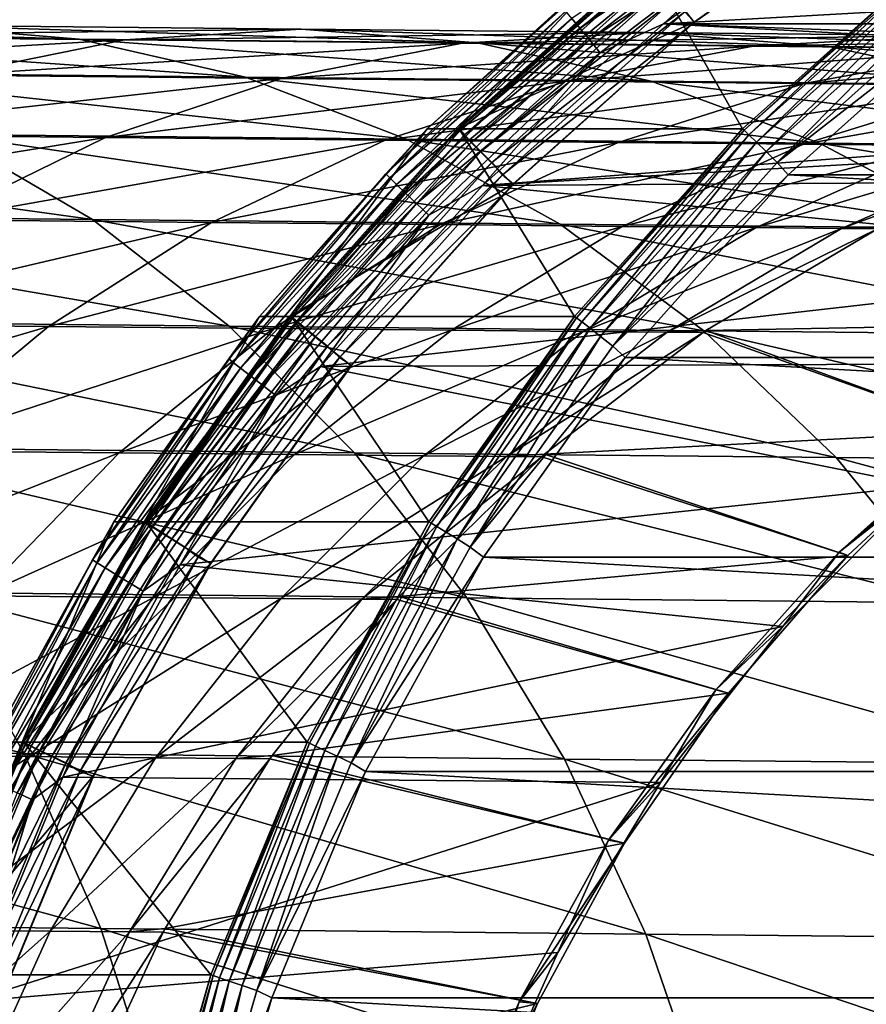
# Model space of a CAD drawing. Header units: metres. Extents: x -22 to 237, y -22 to 22.
# Tile 48 of 80: x 115.47 to 120.75, y 4.44 to 10.58. Entities that reach past the tile are written whole.
import ezdxf

# ---------------------------------------------------------------- set-up
doc = ezdxf.new("R2010")
doc.units = ezdxf.units.M
doc.layers.add('solid_KKK', color=7, linetype='CONTINUOUS')

msp = doc.modelspace()

# ---------------------------------------------------------------- linework, layer by layer
at = {"layer": 'solid_KKK'}
for points in [[(120.987495, -15, 265.399994), (120.987495, 15, 265.399994), (19.974985, 15, 265.399994)], [(120.987495, -15, 265.399994), (19.974985, 15, 265.399994), (19.974985, -15, 265.399994)], [(19.974985, -15, 250.300003), (19.974985, 15, 250.300003), (120.987495, 15, 250.300003)], [(19.974985, -15, 250.300003), (120.987495, 15, 250.300003), (120.987495, -15, 250.300003)], [(118.962639, 10.526587, 415.344513), (120.152992, 11.431611, 415.365295), (118.912697, 10.587022, 415.264435)], [(120.205231, 11.353027, 415.425781), (120.152992, 11.431611, 415.365295), (118.962639, 10.526587, 415.344513)], [(120.910683, 11.440182, 404.185699), (119.675064, 10.563314, 404.164124), (119.370361, 10.945584, 404.158813)], [(135.082535, 11.43049, 415.734802), (120.718948, 11.43049, 415.48407), (119.484413, 10.554325, 415.462524)], [(120.263962, 11.265438, 415.463715), (119.484413, 10.554325, 415.462524), (120.718948, 11.43049, 415.48407)], [(136.317062, 10.554325, 415.756348), (135.082535, 11.43049, 415.734802), (119.484413, 10.554325, 415.462524)], [(119.678658, 10.563396, 403.964172), (120.914162, 11.440174, 403.985718), (119.618576, 10.629156, 403.963104)], [(120.910683, 11.440182, 404.185699), (119.678658, 10.563396, 403.964172), (119.675064, 10.563314, 404.164124)], [(120.910683, 11.440182, 404.185699), (120.914162, 11.440174, 403.985718), (119.678658, 10.563396, 403.964172)], [(119.023056, 10.454225, 415.405151), (120.205231, 11.353027, 415.425781), (118.962639, 10.526587, 415.344513)], [(120.263962, 11.265438, 415.463715), (120.205231, 11.353027, 415.425781), (119.023056, 10.454225, 415.405151)], [(119.090912, 10.373569, 415.443237), (120.263962, 11.265438, 415.463715), (119.023056, 10.454225, 415.405151)], [(119.090912, 10.373569, 415.443237), (119.484413, 10.554325, 415.462524), (120.263962, 11.265438, 415.463715)], [(118.011482, 9.899495, 414.936737), (119.181938, 10.945641, 414.957153), (118.199921, 9.899446, 404.138367)], [(118.853615, 10.660714, 415.062714), (119.181938, 10.945641, 414.957153), (118.011482, 9.899495, 414.936737)], [(119.181938, 10.945641, 414.957153), (119.370361, 10.945584, 404.158813), (118.199921, 9.899446, 404.138367)], [(119.675064, 10.563314, 404.164124), (118.199921, 9.899446, 404.138367), (119.370361, 10.945584, 404.158813)], [(119.976624, 9.899495, 302.353882), (118.210434, 9.899495, 403.538483), (119.380898, 10.945641, 403.558899)], [(119.387589, 10.934984, 403.662567), (119.380898, 10.945641, 403.558899), (118.210434, 9.899495, 403.538483)], [(118.218269, 9.889857, 403.642151), (119.387589, 10.934984, 403.662567), (118.210434, 9.899495, 403.538483)], [(119.410843, 10.903702, 403.759552), (119.387589, 10.934984, 403.662567), (118.218269, 9.889857, 403.642151)], [(121.147079, 10.945641, 302.374329), (119.976624, 9.899495, 302.353882), (119.380898, 10.945641, 403.558899)], [(119.987976, 9.889934, 302.250946), (119.976624, 9.899495, 302.353882), (121.147079, 10.945641, 302.374329)], [(119.987976, 9.889934, 302.250946), (121.147079, 10.945641, 302.374329), (121.15731, 10.935069, 302.271362)], [(119.987976, 9.889934, 302.250946), (121.15731, 10.935069, 302.271362), (120.017883, 9.861712, 302.154846)], [(121.15731, 10.935069, 302.271362), (121.183876, 10.903865, 302.175201), (120.017883, 9.861712, 302.154846)], [(118.244873, 9.861565, 403.739197), (119.410843, 10.903702, 403.759552), (118.218269, 9.889857, 403.642151)], [(119.449081, 10.853928, 403.84314), (119.410843, 10.903702, 403.759552), (118.244873, 9.861565, 403.739197)], [(120.017883, 9.861712, 302.154846), (121.183876, 10.903865, 302.175201), (120.064278, 9.816757, 302.072662)], [(121.183876, 10.903865, 302.175201), (121.224953, 10.854159, 302.092926), (120.064278, 9.816757, 302.072662)], [(118.288429, 9.816547, 403.822876), (119.449081, 10.853928, 403.84314), (118.244873, 9.861565, 403.739197)], [(119.499695, 10.789062, 403.907593), (119.449081, 10.853928, 403.84314), (118.288429, 9.816547, 403.822876)], [(120.064278, 9.816757, 302.072662), (121.224953, 10.854159, 302.092926), (120.124001, 9.758138, 302.01004)], [(121.224953, 10.854159, 302.092926), (121.277748, 10.789346, 302.030182), (120.124001, 9.758138, 302.01004)], [(118.345978, 9.757881, 403.887451), (119.499695, 10.789062, 403.907593), (118.288429, 9.816547, 403.822876)], [(119.559219, 10.713533, 403.948547), (119.499695, 10.789062, 403.907593), (118.345978, 9.757881, 403.887451)], [(120.124001, 9.758138, 302.01004), (121.277748, 10.789346, 302.030182), (120.19297, 9.689857, 301.971222)], [(121.277748, 10.789346, 302.030182), (121.338638, 10.713849, 301.991241), (120.19297, 9.689857, 301.971222)], [(118.413582, 9.689571, 403.928558), (119.559219, 10.713533, 403.948547), (118.345978, 9.757881, 403.887451)], [(118.413582, 9.689571, 403.928558), (119.618576, 10.629156, 403.963104), (119.559219, 10.713533, 403.948547)], [(120.19297, 9.689857, 301.971222), (121.338638, 10.713849, 301.991241), (121.398697, 10.629139, 301.978638)], [(117.754234, 9.619171, 415.043518), (118.853615, 10.660714, 415.062714), (118.011482, 9.899495, 414.936737)], [(118.875732, 10.632493, 415.168884), (118.853615, 10.660714, 415.062714), (117.754234, 9.619171, 415.043518)], [(117.779266, 9.593707, 415.14975), (118.875732, 10.632493, 415.168884), (117.754234, 9.619171, 415.043518)], [(118.912697, 10.587022, 415.264435), (118.875732, 10.632493, 415.168884), (117.779266, 9.593707, 415.14975)], [(118.413582, 9.689571, 403.928558), (118.481369, 9.611761, 403.943268), (119.618576, 10.629156, 403.963104)], [(119.678658, 10.563396, 403.964172), (119.618576, 10.629156, 403.963104), (118.481369, 9.611761, 403.943268)], [(120.19297, 9.689857, 301.971222), (121.398697, 10.629139, 301.978638), (120.26149, 9.611737, 301.958801)], [(120.26149, 9.611737, 301.958801), (121.398697, 10.629139, 301.978638), (139.501663, 9.611767, 302.294647)], [(115.842026, 10.459022, 602.776367), (114.789093, 10.544808, 602.072876), (112.077454, 10.571909, 605.83667)], [(113.077522, 10.48665, 606.613525), (115.842026, 10.459022, 602.776367), (112.077454, 10.571909, 605.83667)], [(117.820915, 9.552679, 415.245361), (118.912697, 10.587022, 415.264435), (117.779266, 9.593707, 415.14975)], [(118.962639, 10.526587, 415.344513), (118.912697, 10.587022, 415.264435), (117.820915, 9.552679, 415.245361)], [(119.675064, 10.563314, 404.164124), (118.545563, 9.553759, 404.144409), (118.199921, 9.899446, 404.138367)], [(118.549072, 9.553778, 403.944458), (119.678658, 10.563396, 403.964172), (118.481369, 9.611761, 403.943268)], [(119.675064, 10.563314, 404.164124), (118.549072, 9.553778, 403.944458), (118.545563, 9.553759, 404.144409)], [(119.675064, 10.563314, 404.164124), (119.678658, 10.563396, 403.964172), (118.549072, 9.553778, 403.944458)], [(114.789093, 10.544808, 602.072876), (117.225334, 10.520562, 598.125305), (113.734779, 10.477182, 601.369507)], [(117.225334, 10.520562, 598.125305), (116.123528, 10.453408, 597.49884), (113.734779, 10.477182, 601.369507)], [(118.325768, 10.434302, 598.75177), (117.225334, 10.520562, 598.125305), (114.789093, 10.544808, 602.072876)], [(115.842026, 10.459022, 602.776367), (118.325768, 10.434302, 598.75177), (114.789093, 10.544808, 602.072876)], [(117.225334, 10.520562, 598.125305), (119.373764, 10.499292, 594.013916), (116.123528, 10.453408, 597.49884)], [(119.373764, 10.499292, 594.013916), (118.23008, 10.432553, 593.467651), (116.123528, 10.453408, 597.49884)], [(120.51609, 10.412619, 594.560303), (119.373764, 10.499292, 594.013916), (117.225334, 10.520562, 598.125305)], [(118.325768, 10.434302, 598.75177), (120.51609, 10.412619, 594.560303), (117.225334, 10.520562, 598.125305)], [(117.87709, 9.498149, 415.325562), (118.962639, 10.526587, 415.344513), (117.820915, 9.552679, 415.245361)], [(119.023056, 10.454225, 415.405151), (118.962639, 10.526587, 415.344513), (117.87709, 9.498149, 415.325562)], [(119.373764, 10.499292, 594.013916), (121.223442, 10.481109, 589.759766), (118.23008, 10.432553, 593.467651)], [(126.665489, 10.175269, 415.58786), (119.484413, 10.554325, 415.462524), (118.355728, 9.545416, 415.44281)], [(119.090912, 10.373569, 415.443237), (118.355728, 9.545416, 415.44281), (119.484413, 10.554325, 415.462524)], [(122.401817, 10.394079, 590.223145), (121.223442, 10.481109, 589.759766), (119.373764, 10.499292, 594.013916)], [(120.51609, 10.412619, 594.560303), (122.401817, 10.394079, 590.223145), (119.373764, 10.499292, 594.013916)], [(127.900742, 10.249992, 415.609436), (136.317062, 10.554325, 415.756348), (119.484413, 10.554325, 415.462524)], [(126.665489, 10.175269, 415.58786), (127.900742, 10.249992, 415.609436), (119.484413, 10.554325, 415.462524)], [(113.734779, 10.477182, 601.369507), (116.123528, 10.453408, 597.49884), (112.694473, 10.257131, 600.676514)], [(116.123528, 10.453408, 597.49884), (115.036438, 10.233822, 596.881653), (112.694473, 10.257131, 600.676514)], [(116.878189, 10.221075, 603.469666), (115.842026, 10.459022, 602.776367), (113.077522, 10.48665, 606.613525)], [(114.061577, 10.249225, 607.37915), (116.878189, 10.221075, 603.469666), (113.077522, 10.48665, 606.613525)], [(116.123528, 10.453408, 597.49884), (118.23008, 10.432553, 593.467651), (115.036438, 10.233822, 596.881653)], [(119.408745, 10.19589, 599.369263), (118.325768, 10.434302, 598.75177), (115.842026, 10.459022, 602.776367)], [(116.878189, 10.221075, 603.469666), (119.408745, 10.19589, 599.369263), (115.842026, 10.459022, 602.776367)], [(117.944977, 9.432856, 415.386322), (119.023056, 10.454225, 415.405151), (117.87709, 9.498149, 415.325562)], [(119.090912, 10.373569, 415.443237), (119.023056, 10.454225, 415.405151), (117.944977, 9.432856, 415.386322)], [(121.223442, 10.481109, 589.759766), (120.043694, 10.414723, 589.296387), (118.23008, 10.432553, 593.467651)], [(121.223442, 10.481109, 589.759766), (122.764923, 10.466103, 585.38446), (120.043694, 10.414723, 589.296387)], [(122.764923, 10.466103, 585.38446), (121.55513, 10.40001, 585.006409), (120.043694, 10.414723, 589.296387)], [(118.23008, 10.432553, 593.467651), (117.10173, 10.213376, 592.929382), (115.036438, 10.233822, 596.881653)], [(118.23008, 10.432553, 593.467651), (120.043694, 10.414723, 589.296387), (117.10173, 10.213376, 592.929382)], [(120.043694, 10.414723, 589.296387), (118.879822, 10.195895, 588.839844), (117.10173, 10.213376, 592.929382)], [(121.640343, 10.173797, 595.098694), (120.51609, 10.412619, 594.560303), (118.325768, 10.434302, 598.75177)], [(119.408745, 10.19589, 599.369263), (121.640343, 10.173797, 595.098694), (118.325768, 10.434302, 598.75177)], [(120.043694, 10.414723, 589.296387), (121.55513, 10.40001, 585.006409), (118.879822, 10.195895, 588.839844)], [(121.55513, 10.40001, 585.006409), (120.361649, 10.18147, 584.633911), (118.879822, 10.195895, 588.839844)], [(121.55513, 10.40001, 585.006409), (122.756683, 10.388488, 580.619507), (120.361649, 10.18147, 584.633911)], [(122.756683, 10.388488, 580.619507), (121.539673, 10.170174, 580.332947), (120.361649, 10.18147, 584.633911)], [(123.561623, 10.154909, 590.679871), (122.401817, 10.394079, 590.223145), (120.51609, 10.412619, 594.560303)], [(121.640343, 10.173797, 595.098694), (123.561623, 10.154909, 590.679871), (120.51609, 10.412619, 594.560303)], [(118.021149, 9.360081, 415.424561), (119.090912, 10.373569, 415.443237), (117.944977, 9.432856, 415.386322)], [(118.021149, 9.360081, 415.424561), (118.355728, 9.545416, 415.44281), (119.090912, 10.373569, 415.443237)], [(115.036438, 10.233822, 596.881653), (117.10173, 10.213376, 592.929382), (113.979958, 9.865012, 596.282715)], [(117.10173, 10.213376, 592.929382), (116.005203, 9.844962, 592.407104), (113.979958, 9.865012, 596.282715)], [(117.882439, 9.834445, 604.142639), (116.878189, 10.221075, 603.469666), (114.061577, 10.249225, 607.37915)], [(115.015244, 9.8631, 608.122314), (117.882439, 9.834445, 604.142639), (114.061577, 10.249225, 607.37915)], [(117.10173, 10.213376, 592.929382), (118.879822, 10.195895, 588.839844), (116.005203, 9.844962, 592.407104)], [(118.879822, 10.195895, 588.839844), (117.748825, 9.827821, 588.396851), (116.005203, 9.844962, 592.407104)], [(120.458435, 9.808807, 599.968567), (119.408745, 10.19589, 599.369263), (116.878189, 10.221075, 603.469666)], [(117.882439, 9.834445, 604.142639), (120.458435, 9.808807, 599.968567), (116.878189, 10.221075, 603.469666)], [(118.879822, 10.195895, 588.839844), (120.361649, 10.18147, 584.633911), (117.748825, 9.827821, 588.396851)], [(122.730118, 9.786318, 595.621338), (121.640343, 10.173797, 595.098694), (119.408745, 10.19589, 599.369263)], [(120.458435, 9.808807, 599.968567), (122.730118, 9.786318, 595.621338), (119.408745, 10.19589, 599.369263)], [(120.361649, 10.18147, 584.633911), (119.201927, 9.813675, 584.2724), (117.748825, 9.827821, 588.396851)], [(125.448151, 9.952162, 415.56662), (126.665489, 10.175269, 415.58786), (118.355728, 9.545416, 415.44281)], [(120.361649, 10.18147, 584.633911), (121.539673, 10.170174, 580.332947), (119.201927, 9.813675, 584.2724)], [(121.539673, 10.170174, 580.332947), (120.357117, 9.802597, 580.05481), (119.201927, 9.813675, 584.2724)], [(121.539673, 10.170174, 580.332947), (122.407883, 10.162063, 575.958862), (120.357117, 9.802597, 580.05481)], [(122.407883, 10.162063, 575.958862), (121.208488, 9.794644, 575.765564), (120.357117, 9.802597, 580.05481)], [(124.266586, 9.583913, 415.54599), (125.448151, 9.952162, 415.56662), (118.355728, 9.545416, 415.44281)], [(115.924591, 9.33392, 608.832214), (115.015244, 9.8631, 608.122314), (111.87146, 9.894627, 611.887268)], [(112.727837, 9.365976, 612.660645), (115.924591, 9.33392, 608.832214), (111.87146, 9.894627, 611.887268)], [(116.965492, 8.728857, 414.918488), (118.011482, 9.899495, 414.936737), (117.153954, 8.728827, 404.120117)], [(117.754234, 9.619171, 415.043518), (118.011482, 9.899495, 414.936737), (116.965492, 8.728857, 414.918488)], [(118.011482, 9.899495, 414.936737), (118.199921, 9.899446, 404.138367), (117.153954, 8.728827, 404.120117)], [(118.545563, 9.553759, 404.144409), (117.153954, 8.728827, 404.120117), (118.199921, 9.899446, 404.138367)], [(118.930634, 8.728857, 302.335632), (117.164452, 8.728857, 403.520203), (118.210434, 9.899495, 403.538483)], [(118.218269, 9.889857, 403.642151), (118.210434, 9.899495, 403.538483), (117.164452, 8.728857, 403.520203)], [(117.173294, 8.720359, 403.623901), (118.218269, 9.889857, 403.642151), (117.164452, 8.728857, 403.520203)], [(118.244873, 9.861565, 403.739197), (118.218269, 9.889857, 403.642151), (117.173294, 8.720359, 403.623901)], [(119.976624, 9.899495, 302.353882), (118.930634, 8.728857, 302.335632), (118.210434, 9.899495, 403.538483)], [(118.943001, 8.720427, 302.232697), (118.930634, 8.728857, 302.335632), (119.976624, 9.899495, 302.353882)], [(118.943001, 8.720427, 302.232697), (119.976624, 9.899495, 302.353882), (119.987976, 9.889934, 302.250946)], [(118.943001, 8.720427, 302.232697), (119.987976, 9.889934, 302.250946), (118.975891, 8.695542, 302.136658)], [(119.987976, 9.889934, 302.250946), (120.017883, 9.861712, 302.154846), (118.975891, 8.695542, 302.136658)], [(113.979958, 9.865012, 596.282715), (116.005203, 9.844962, 592.407104), (112.969513, 9.352367, 595.710815)], [(116.005203, 9.844962, 592.407104), (114.956535, 9.332696, 591.908325), (112.969513, 9.352367, 595.710815)], [(116.005203, 9.844962, 592.407104), (117.748825, 9.827821, 588.396851), (114.956535, 9.332696, 591.908325)], [(117.748825, 9.827821, 588.396851), (116.667236, 9.315878, 587.973755), (114.956535, 9.332696, 591.908325)], [(118.840103, 9.304782, 604.785522), (117.882439, 9.834445, 604.142639), (115.015244, 9.8631, 608.122314)], [(115.924591, 9.33392, 608.832214), (118.840103, 9.304782, 604.785522), (115.015244, 9.8631, 608.122314)], [(117.748825, 9.827821, 588.396851), (119.201927, 9.813675, 584.2724), (116.667236, 9.315878, 587.973755)], [(117.202888, 8.695412, 403.721008), (118.244873, 9.861565, 403.739197), (117.173294, 8.720359, 403.623901)], [(118.288429, 9.816547, 403.822876), (118.244873, 9.861565, 403.739197), (117.202888, 8.695412, 403.721008)], [(121.459511, 9.278712, 600.541077), (120.458435, 9.808807, 599.968567), (117.882439, 9.834445, 604.142639)], [(118.840103, 9.304782, 604.785522), (121.459511, 9.278712, 600.541077), (117.882439, 9.834445, 604.142639)], [(118.975891, 8.695542, 302.136658), (120.017883, 9.861712, 302.154846), (119.027039, 8.655903, 302.054565)], [(120.017883, 9.861712, 302.154846), (120.064278, 9.816757, 302.072662), (119.027039, 8.655903, 302.054565)], [(119.201927, 9.813675, 584.2724), (118.092911, 9.301999, 583.927185), (116.667236, 9.315878, 587.973755)], [(117.251213, 8.655719, 403.804749), (118.288429, 9.816547, 403.822876), (117.202888, 8.695412, 403.721008)], [(118.345978, 9.757881, 403.887451), (118.288429, 9.816547, 403.822876), (117.251213, 8.655719, 403.804749)], [(119.201927, 9.813675, 584.2724), (120.357117, 9.802597, 580.05481), (118.092911, 9.301999, 583.927185)], [(120.357117, 9.802597, 580.05481), (119.226288, 9.291131, 579.789246), (118.092911, 9.301999, 583.927185)], [(119.027039, 8.655903, 302.054565), (120.064278, 9.816757, 302.072662), (119.092949, 8.604216, 301.992035)], [(120.064278, 9.816757, 302.072662), (120.124001, 9.758138, 302.01004), (119.092949, 8.604216, 301.992035)], [(120.357117, 9.802597, 580.05481), (121.208488, 9.794644, 575.765564), (119.226288, 9.291131, 579.789246)], [(121.208488, 9.794644, 575.765564), (120.061592, 9.283328, 575.580933), (119.226288, 9.291131, 579.789246)], [(121.208488, 9.794644, 575.765564), (121.751724, 9.789856, 571.426514), (120.061592, 9.283328, 575.580933)], [(121.751724, 9.789856, 571.426514), (120.594566, 9.27863, 571.323792), (120.061592, 9.283328, 575.580933)], [(123.76947, 9.255843, 596.120605), (122.730118, 9.786318, 595.621338), (120.458435, 9.808807, 599.968567)], [(121.459511, 9.278712, 600.541077), (123.76947, 9.255843, 596.120605), (120.458435, 9.808807, 599.968567)], [(121.751724, 9.789856, 571.426514), (121.984039, 9.788258, 567.059692), (120.594566, 9.27863, 571.323792)], [(121.984039, 9.788258, 567.059692), (120.840561, 9.286328, 567.039734), (120.594566, 9.27863, 571.323792)], [(117.314957, 8.60399, 403.869446), (118.345978, 9.757881, 403.887451), (117.251213, 8.655719, 403.804749)], [(118.413582, 9.689571, 403.928558), (118.345978, 9.757881, 403.887451), (117.314957, 8.60399, 403.869446)], [(119.092949, 8.604216, 301.992035), (120.124001, 9.758138, 302.01004), (119.169136, 8.54401, 301.953369)], [(120.124001, 9.758138, 302.01004), (120.19297, 9.689857, 301.971222), (119.169136, 8.54401, 301.953369)], [(117.389778, 8.543757, 403.910675), (118.413582, 9.689571, 403.928558), (117.314957, 8.60399, 403.869446)], [(117.389778, 8.543757, 403.910675), (118.481369, 9.611761, 403.943268), (118.413582, 9.689571, 403.928558)], [(119.169136, 8.54401, 301.953369), (120.19297, 9.689857, 301.971222), (120.26149, 9.611737, 301.958801)], [(116.773895, 8.464852, 415.026398), (117.754234, 9.619171, 415.043518), (116.965492, 8.728857, 414.918488)], [(117.779266, 9.593707, 415.14975), (117.754234, 9.619171, 415.043518), (116.773895, 8.464852, 415.026398)], [(116.801521, 8.442444, 415.13269), (117.779266, 9.593707, 415.14975), (116.773895, 8.464852, 415.026398)], [(117.820915, 9.552679, 415.245361), (117.779266, 9.593707, 415.14975), (116.801521, 8.442444, 415.13269)], [(117.389778, 8.543757, 403.910675), (117.465157, 8.473189, 403.925537), (118.481369, 9.611761, 403.943268)], [(118.549072, 9.553778, 403.944458), (118.481369, 9.611761, 403.943268), (117.465157, 8.473189, 403.925537)], [(123.137947, 9.075863, 415.526306), (124.266586, 9.583913, 415.54599), (118.355728, 9.545416, 415.44281)], [(119.169136, 8.54401, 301.953369), (120.26149, 9.611737, 301.958801), (119.245277, 8.473162, 301.941071)], [(119.245277, 8.473162, 301.941071), (120.26149, 9.611737, 301.958801), (140.517868, 8.473194, 302.312378)], [(120.26149, 9.611737, 301.958801), (139.501663, 9.611767, 302.294647), (140.517868, 8.473194, 302.312378)], [(116.847359, 8.40634, 415.228394), (117.820915, 9.552679, 415.245361), (116.801521, 8.442444, 415.13269)], [(117.87709, 9.498149, 415.325562), (117.820915, 9.552679, 415.245361), (116.847359, 8.40634, 415.228394)], [(118.545563, 9.553759, 404.144409), (117.536179, 8.424093, 404.126801), (117.153954, 8.728827, 404.120117)], [(123.137947, 9.075863, 415.526306), (118.355728, 9.545416, 415.44281), (117.347099, 8.416452, 415.425201)], [(118.021149, 9.360081, 415.424561), (117.347099, 8.416452, 415.425201), (118.355728, 9.545416, 415.44281)], [(117.539612, 8.424016, 403.926819), (118.549072, 9.553778, 403.944458), (117.465157, 8.473189, 403.925537)], [(118.545563, 9.553759, 404.144409), (117.539612, 8.424016, 403.926819), (117.536179, 8.424093, 404.126801)], [(118.545563, 9.553759, 404.144409), (118.549072, 9.553778, 403.944458), (117.539612, 8.424016, 403.926819)], [(116.909088, 8.358353, 415.308685), (117.87709, 9.498149, 415.325562), (116.847359, 8.40634, 415.228394)], [(117.944977, 9.432856, 415.386322), (117.87709, 9.498149, 415.325562), (116.909088, 8.358353, 415.308685)], [(116.983627, 8.300895, 415.369537), (117.944977, 9.432856, 415.386322), (116.909088, 8.358353, 415.308685)], [(118.021149, 9.360081, 415.424561), (117.944977, 9.432856, 415.386322), (116.983627, 8.300895, 415.369537)], [(116.776337, 8.669414, 609.498474), (115.924591, 9.33392, 608.832214), (112.727837, 9.365976, 612.660645)], [(113.529854, 8.70197, 613.386414), (116.776337, 8.669414, 609.498474), (112.727837, 9.365976, 612.660645)], [(114.956535, 9.332696, 591.908325), (116.667236, 9.315878, 587.973755), (113.971031, 8.684061, 591.440369)], [(119.73719, 8.639823, 605.388794), (118.840103, 9.304782, 604.785522), (115.924591, 9.33392, 608.832214)], [(116.776337, 8.669414, 609.498474), (119.73719, 8.639823, 605.388794), (115.924591, 9.33392, 608.832214)], [(117.067215, 8.236853, 415.407928), (118.021149, 9.360081, 415.424561), (116.983627, 8.300895, 415.369537)], [(117.067215, 8.236853, 415.407928), (117.347099, 8.416452, 415.425201), (118.021149, 9.360081, 415.424561)], [(116.667236, 9.315878, 587.973755), (115.650856, 8.667547, 587.576843), (113.971031, 8.684061, 591.440369)], [(116.667236, 9.315878, 587.973755), (118.092911, 9.301999, 583.927185), (115.650856, 8.667547, 587.576843)], [(118.092911, 9.301999, 583.927185), (117.050797, 8.653919, 583.603333), (115.650856, 8.667547, 587.576843)], [(118.092911, 9.301999, 583.927185), (119.226288, 9.291131, 579.789246), (117.050797, 8.653919, 583.603333)], [(119.226288, 9.291131, 579.789246), (118.163712, 8.643247, 579.540039), (117.050797, 8.653919, 583.603333)], [(119.226288, 9.291131, 579.789246), (120.061592, 9.283328, 575.580933), (118.163712, 8.643247, 579.540039)], [(120.061592, 9.283328, 575.580933), (118.98394, 8.635585, 575.407715), (118.163712, 8.643247, 579.540039)], [(122.397346, 8.613348, 601.078369), (121.459511, 9.278712, 600.541077), (118.840103, 9.304782, 604.785522)], [(119.73719, 8.639823, 605.388794), (122.397346, 8.613348, 601.078369), (118.840103, 9.304782, 604.785522)], [(120.061592, 9.283328, 575.580933), (120.594566, 9.27863, 571.323792), (118.98394, 8.635585, 575.407715)], [(120.594566, 9.27863, 571.323792), (119.507301, 8.630972, 571.227417), (118.98394, 8.635585, 575.407715)], [(120.594566, 9.27863, 571.323792), (120.822502, 9.277061, 567.039429), (119.507301, 8.630972, 571.227417)], [(120.822502, 9.277061, 567.039429), (119.748978, 8.64152, 567.020691), (119.507301, 8.630972, 571.227417)], [(122.379944, 8.690812, 420.513824), (119.748978, 8.64152, 567.020691), (120.822502, 9.277061, 567.039429)], [(120.840561, 9.286328, 567.039734), (120.822502, 9.277061, 567.039429), (120.594566, 9.27863, 571.323792)], [(122.078903, 8.435537, 415.507813), (123.137947, 9.075863, 415.526306), (117.347099, 8.416452, 415.425201)], [(116.057129, 7.448449, 414.902618), (116.965492, 8.728857, 414.918488), (116.245613, 7.448444, 404.104279)], [(116.773895, 8.464852, 415.026398), (116.965492, 8.728857, 414.918488), (116.057129, 7.448449, 414.902618)], [(116.965492, 8.728857, 414.918488), (117.153954, 8.728827, 404.120117), (116.245613, 7.448444, 404.104279)], [(117.536179, 8.424093, 404.126801), (116.245613, 7.448444, 404.104279), (117.153954, 8.728827, 404.120117)], [(118.02227, 7.448449, 302.319763), (116.256088, 7.448449, 403.504364), (117.164452, 8.728857, 403.520203)], [(117.173294, 8.720359, 403.623901), (117.164452, 8.728857, 403.520203), (116.256088, 7.448449, 403.504364)], [(116.265823, 7.441198, 403.608063), (117.173294, 8.720359, 403.623901), (116.256088, 7.448449, 403.504364)], [(117.202888, 8.695412, 403.721008), (117.173294, 8.720359, 403.623901), (116.265823, 7.441198, 403.608063)], [(118.930634, 8.728857, 302.335632), (118.02227, 7.448449, 302.319763), (117.164452, 8.728857, 403.520203)], [(118.035522, 7.441255, 302.216858), (118.02227, 7.448449, 302.319763), (118.930634, 8.728857, 302.335632)], [(118.035522, 7.441255, 302.216858), (118.930634, 8.728857, 302.335632), (118.943001, 8.720427, 302.232697)], [(118.035522, 7.441255, 302.216858), (118.943001, 8.720427, 302.232697), (118.070999, 7.420021, 302.12085)], [(118.943001, 8.720427, 302.232697), (118.975891, 8.695542, 302.136658), (118.070999, 7.420021, 302.12085)], [(113.971031, 8.684061, 591.440369), (115.650856, 8.667547, 587.576843), (113.063103, 7.908537, 591.010132)], [(115.650856, 8.667547, 587.576843), (114.714531, 7.892302, 587.211853), (113.063103, 7.908537, 591.010132)], [(117.558022, 7.879293, 610.111328), (116.776337, 8.669414, 609.498474), (113.529854, 8.70197, 613.386414)], [(114.2658, 7.912308, 614.054077), (117.558022, 7.879293, 610.111328), (113.529854, 8.70197, 613.386414)], [(115.650856, 8.667547, 587.576843), (117.050797, 8.653919, 583.603333), (114.714531, 7.892302, 587.211853)], [(116.298012, 7.419909, 403.7052), (117.202888, 8.695412, 403.721008), (116.265823, 7.441198, 403.608063)], [(117.251213, 8.655719, 403.804749), (117.202888, 8.695412, 403.721008), (116.298012, 7.419909, 403.7052)], [(116.350464, 7.386039, 403.789032), (117.251213, 8.655719, 403.804749), (116.298012, 7.419909, 403.7052)], [(117.314957, 8.60399, 403.869446), (117.251213, 8.655719, 403.804749), (116.350464, 7.386039, 403.789032)], [(120.5606, 7.849286, 605.943726), (119.73719, 8.639823, 605.388794), (116.776337, 8.669414, 609.498474)], [(117.558022, 7.879293, 610.111328), (120.5606, 7.849286, 605.943726), (116.776337, 8.669414, 609.498474)], [(118.070999, 7.420021, 302.12085), (118.975891, 8.695542, 302.136658), (118.126266, 7.386197, 302.038849)], [(118.975891, 8.695542, 302.136658), (119.027039, 8.655903, 302.054565), (118.126266, 7.386197, 302.038849)], [(118.126266, 7.386197, 302.038849), (119.027039, 8.655903, 302.054565), (118.197563, 7.342091, 301.97641)], [(119.027039, 8.655903, 302.054565), (119.092949, 8.604216, 301.992035), (118.197563, 7.342091, 301.97641)], [(122.379944, 8.690812, 420.513824), (121.467812, 8.012094, 420.497894), (119.748978, 8.64152, 567.020691)], [(117.050797, 8.653919, 583.603333), (116.090813, 7.878904, 583.305481), (114.714531, 7.892302, 587.211853)], [(117.050797, 8.653919, 583.603333), (118.163712, 8.643247, 579.540039), (116.090813, 7.878904, 583.305481)], [(118.163712, 8.643247, 579.540039), (117.184921, 7.868412, 579.310913), (116.090813, 7.878904, 583.305481)], [(116.419594, 7.341898, 403.853821), (117.314957, 8.60399, 403.869446), (116.350464, 7.386039, 403.789032)], [(117.389778, 8.543757, 403.910675), (117.314957, 8.60399, 403.869446), (116.419594, 7.341898, 403.853821)], [(118.163712, 8.643247, 579.540039), (118.98394, 8.635585, 575.407715), (117.184921, 7.868412, 579.310913)], [(118.98394, 8.635585, 575.407715), (117.991287, 7.860879, 575.248413), (117.184921, 7.868412, 579.310913)], [(118.98394, 8.635585, 575.407715), (119.507301, 8.630972, 571.227417), (117.991287, 7.860879, 575.248413)], [(119.507301, 8.630972, 571.227417), (118.505798, 7.856344, 571.138733), (117.991287, 7.860879, 575.248413)], [(118.197563, 7.342091, 301.97641), (119.092949, 8.604216, 301.992035), (118.280006, 7.290716, 301.937836)], [(119.092949, 8.604216, 301.992035), (119.169136, 8.54401, 301.953369), (118.280006, 7.290716, 301.937836)], [(119.507301, 8.630972, 571.227417), (119.731117, 8.629432, 567.020386), (118.505798, 7.856344, 571.138733)], [(119.731117, 8.629432, 567.020386), (118.743065, 7.869817, 567.003174), (118.505798, 7.856344, 571.138733)], [(121.467812, 8.012094, 420.497894), (118.743065, 7.869817, 567.003174), (119.731117, 8.629432, 567.020386)], [(119.748978, 8.64152, 567.020691), (119.731117, 8.629432, 567.020386), (119.507301, 8.630972, 571.227417)], [(121.467812, 8.012094, 420.497894), (119.731117, 8.629432, 567.020386), (119.748978, 8.64152, 567.020691)], [(123.258224, 7.822437, 601.572571), (122.397346, 8.613348, 601.078369), (119.73719, 8.639823, 605.388794)], [(120.5606, 7.849286, 605.943726), (123.258224, 7.822437, 601.572571), (119.73719, 8.639823, 605.388794)], [(116.500679, 7.290501, 403.895172), (117.389778, 8.543757, 403.910675), (116.419594, 7.341898, 403.853821)], [(116.500679, 7.290501, 403.895172), (117.465157, 8.473189, 403.925537), (117.389778, 8.543757, 403.910675)], [(118.280006, 7.290716, 301.937836), (119.169136, 8.54401, 301.953369), (119.245277, 8.473162, 301.941071)], [(116.500679, 7.290501, 403.895172), (116.582832, 7.227798, 403.910126), (117.465157, 8.473189, 403.925537)], [(117.539612, 8.424016, 403.926819), (117.465157, 8.473189, 403.925537), (116.582832, 7.227798, 403.910126)], [(118.280006, 7.290716, 301.937836), (119.245277, 8.473162, 301.941071), (118.362961, 7.227773, 301.925659)], [(118.362961, 7.227773, 301.925659), (119.245277, 8.473162, 301.941071), (141.400192, 7.227801, 302.327759)], [(119.245277, 8.473162, 301.941071), (140.517868, 8.473194, 302.312378), (141.400192, 7.227801, 302.327759)], [(115.924088, 7.211291, 415.011566), (116.773895, 8.464852, 415.026398), (116.057129, 7.448449, 414.902618)], [(116.801521, 8.442444, 415.13269), (116.773895, 8.464852, 415.026398), (115.924088, 7.211291, 415.011566)], [(115.953964, 7.192201, 415.117889), (116.801521, 8.442444, 415.13269), (115.924088, 7.211291, 415.011566)], [(116.847359, 8.40634, 415.228394), (116.801521, 8.442444, 415.13269), (115.953964, 7.192201, 415.117889)], [(117.536179, 8.424093, 404.126801), (116.659538, 7.188413, 404.111481), (116.245613, 7.448444, 404.104279)], [(121.10479, 7.67225, 415.490814), (117.347099, 8.416452, 415.425201), (116.471207, 7.181634, 415.409912)], [(117.067215, 8.236853, 415.407928), (116.471207, 7.181634, 415.409912), (117.347099, 8.416452, 415.425201)], [(116.662979, 7.188318, 403.91153), (117.539612, 8.424016, 403.926819), (116.582832, 7.227798, 403.910126)], [(117.536179, 8.424093, 404.126801), (117.539612, 8.424016, 403.926819), (116.659538, 7.188413, 404.111481)], [(116.659538, 7.188413, 404.111481), (117.539612, 8.424016, 403.926819), (116.662979, 7.188318, 403.91153)], [(121.10479, 7.67225, 415.490814), (122.078903, 8.435537, 415.507813), (117.347099, 8.416452, 415.425201)], [(116.003426, 7.161443, 415.213654), (116.847359, 8.40634, 415.228394), (115.953964, 7.192201, 415.117889)], [(116.909088, 8.358353, 415.308685), (116.847359, 8.40634, 415.228394), (116.003426, 7.161443, 415.213654)], [(116.069977, 7.120563, 415.294037), (116.909088, 8.358353, 415.308685), (116.003426, 7.161443, 415.213654)], [(116.983627, 8.300895, 415.369537), (116.909088, 8.358353, 415.308685), (116.069977, 7.120563, 415.294037)], [(116.150276, 7.071614, 415.35498), (116.983627, 8.300895, 415.369537), (116.069977, 7.120563, 415.294037)], [(117.067215, 8.236853, 415.407928), (116.983627, 8.300895, 415.369537), (116.150276, 7.071614, 415.35498)], [(116.240295, 7.017056, 415.393494), (117.067215, 8.236853, 415.407928), (116.150276, 7.071614, 415.35498)], [(116.240295, 7.017056, 415.393494), (116.471207, 7.181634, 415.409912), (117.067215, 8.236853, 415.407928)], [(121.467812, 8.012094, 420.497894), (120.634415, 7.238722, 420.483368), (118.743065, 7.869817, 567.003174)], [(121.439362, 8.026258, 420.497406), (120.579117, 7.260204, 420.482391), (121.467812, 8.012094, 420.497894)], [(121.439362, 8.026258, 420.497406), (121.10479, 7.67225, 415.490814), (120.579117, 7.260204, 420.482391)], [(120.579117, 7.260204, 420.482391), (120.634415, 7.238722, 420.483368), (121.467812, 8.012094, 420.497894)], [(114.714531, 7.892302, 587.211853), (116.090813, 7.878904, 583.305481), (113.871956, 7.001468, 586.884216)], [(116.090813, 7.878904, 583.305481), (115.22699, 6.988277, 583.038086), (113.871956, 7.001468, 586.884216)], [(118.258232, 6.975102, 610.661804), (117.558022, 7.879293, 610.111328), (114.2658, 7.912308, 614.054077)], [(114.924927, 7.008529, 614.653748), (118.258232, 6.975102, 610.661804), (114.2658, 7.912308, 614.054077)], [(116.090813, 7.878904, 583.305481), (117.184921, 7.868412, 579.310913), (115.22699, 6.988277, 583.038086)], [(117.184921, 7.868412, 579.310913), (116.304214, 6.977948, 579.105164), (115.22699, 6.988277, 583.038086)], [(117.184921, 7.868412, 579.310913), (117.991287, 7.860879, 575.248413), (116.304214, 6.977948, 579.105164)], [(117.991287, 7.860879, 575.248413), (117.098137, 6.970531, 575.105347), (116.304214, 6.977948, 579.105164)], [(117.991287, 7.860879, 575.248413), (118.505798, 7.856344, 571.138733), (117.098137, 6.970531, 575.105347)], [(121.298286, 6.94472, 606.4422), (120.5606, 7.849286, 605.943726), (117.558022, 7.879293, 610.111328)], [(118.258232, 6.975102, 610.661804), (121.298286, 6.94472, 606.4422), (117.558022, 7.879293, 610.111328)], [(118.743065, 7.869817, 567.003174), (118.725838, 7.85483, 567.002869), (118.505798, 7.856344, 571.138733)], [(120.634415, 7.238722, 420.483368), (118.725838, 7.85483, 567.002869), (118.743065, 7.869817, 567.003174)], [(118.505798, 7.856344, 571.138733), (117.604706, 6.966066, 571.059143), (117.098137, 6.970531, 575.105347)], [(118.505798, 7.856344, 571.138733), (118.725838, 7.85483, 567.002869), (117.604706, 6.966066, 571.059143)], [(118.725838, 7.85483, 567.002869), (117.837494, 6.982472, 566.987366), (117.604706, 6.966066, 571.059143)], [(120.634415, 7.238722, 420.483368), (117.837494, 6.982472, 566.987366), (118.725838, 7.85483, 567.002869)], [(124.029587, 6.917537, 602.016479), (123.258224, 7.822437, 601.572571), (120.5606, 7.849286, 605.943726)], [(121.298286, 6.94472, 606.4422), (124.029587, 6.917537, 602.016479), (120.5606, 7.849286, 605.943726)], [(120.229713, 6.797057, 415.475525), (121.10479, 7.67225, 415.490814), (116.471207, 7.181634, 415.409912)], [(120.579117, 7.260204, 420.482391), (121.10479, 7.67225, 415.490814), (120.229713, 6.797057, 415.475525)], [(115.297821, 6.074372, 414.889374), (116.057129, 7.448449, 414.902618), (115.48632, 6.074399, 404.091003)], [(115.924088, 7.211291, 415.011566), (116.057129, 7.448449, 414.902618), (115.297821, 6.074372, 414.889374)], [(116.057129, 7.448449, 414.902618), (116.245613, 7.448444, 404.104279), (115.48632, 6.074399, 404.091003)], [(116.659538, 7.188413, 404.111481), (115.48632, 6.074399, 404.091003), (116.245613, 7.448444, 404.104279)], [(117.262962, 6.074372, 302.306519), (115.49678, 6.074372, 403.491089), (116.256088, 7.448449, 403.504364)], [(116.265823, 7.441198, 403.608063), (116.256088, 7.448449, 403.504364), (115.49678, 6.074372, 403.491089)], [(115.507256, 6.068459, 403.594818), (116.265823, 7.441198, 403.608063), (115.49678, 6.074372, 403.491089)], [(116.298012, 7.419909, 403.7052), (116.265823, 7.441198, 403.608063), (115.507256, 6.068459, 403.594818)], [(118.02227, 7.448449, 302.319763), (117.262962, 6.074372, 302.306519), (116.256088, 7.448449, 403.504364)], [(117.276947, 6.068506, 302.203613), (117.262962, 6.074372, 302.306519), (118.02227, 7.448449, 302.319763)], [(117.276947, 6.068506, 302.203613), (118.02227, 7.448449, 302.319763), (118.035522, 7.441255, 302.216858)], [(117.276947, 6.068506, 302.203613), (118.035522, 7.441255, 302.216858), (117.314583, 6.051188, 302.107666)], [(118.035522, 7.441255, 302.216858), (118.070999, 7.420021, 302.12085), (117.314583, 6.051188, 302.107666)], [(115.541611, 6.051098, 403.692017), (116.298012, 7.419909, 403.7052), (115.507256, 6.068459, 403.594818)], [(116.350464, 7.386039, 403.789032), (116.298012, 7.419909, 403.7052), (115.541611, 6.051098, 403.692017)], [(115.597511, 6.023476, 403.775909), (116.350464, 7.386039, 403.789032), (115.541611, 6.051098, 403.692017)], [(116.419594, 7.341898, 403.853821), (116.350464, 7.386039, 403.789032), (115.597511, 6.023476, 403.775909)], [(117.314583, 6.051188, 302.107666), (118.070999, 7.420021, 302.12085), (117.373306, 6.023604, 302.025696)], [(118.070999, 7.420021, 302.12085), (118.126266, 7.386197, 302.038849), (117.373306, 6.023604, 302.025696)], [(117.373306, 6.023604, 302.025696), (118.126266, 7.386197, 302.038849), (117.449097, 5.987635, 301.963348)], [(118.126266, 7.386197, 302.038849), (118.197563, 7.342091, 301.97641), (117.449097, 5.987635, 301.963348)], [(115.671143, 5.987477, 403.840759), (116.419594, 7.341898, 403.853821), (115.597511, 6.023476, 403.775909)], [(116.500679, 7.290501, 403.895172), (116.419594, 7.341898, 403.853821), (115.671143, 5.987477, 403.840759)], [(117.449097, 5.987635, 301.963348), (118.197563, 7.342091, 301.97641), (117.536781, 5.945738, 301.924866)], [(118.197563, 7.342091, 301.97641), (118.280006, 7.290716, 301.937836), (117.536781, 5.945738, 301.924866)], [(115.757469, 5.945562, 403.882202), (116.500679, 7.290501, 403.895172), (115.671143, 5.987477, 403.840759)], [(115.757469, 5.945562, 403.882202), (116.582832, 7.227798, 403.910126), (116.500679, 7.290501, 403.895172)], [(117.536781, 5.945738, 301.924866), (118.280006, 7.290716, 301.937836), (118.362961, 7.227773, 301.925659)], [(120.579117, 7.260204, 420.482391), (119.810188, 6.402368, 420.468964), (120.634415, 7.238722, 420.483368)], [(120.579117, 7.260204, 420.482391), (120.229713, 6.797057, 415.475525), (119.810188, 6.402368, 420.468964)], [(115.214783, 5.873184, 414.999207), (115.924088, 7.211291, 415.011566), (115.297821, 6.074372, 414.889374)], [(115.953964, 7.192201, 415.117889), (115.924088, 7.211291, 415.011566), (115.214783, 5.873184, 414.999207)], [(115.246536, 5.857636, 415.10556), (115.953964, 7.192201, 415.117889), (115.214783, 5.873184, 414.999207)], [(116.003426, 7.161443, 415.213654), (115.953964, 7.192201, 415.117889), (115.246536, 5.857636, 415.10556)], [(116.659538, 7.188413, 404.111481), (115.926643, 5.862122, 404.098694), (115.48632, 6.074399, 404.091003)], [(115.757469, 5.945562, 403.882202), (115.845985, 5.892199, 403.897247), (116.582832, 7.227798, 403.910126)], [(116.662979, 7.188318, 403.91153), (116.582832, 7.227798, 403.910126), (115.845985, 5.892199, 403.897247)], [(115.930183, 5.862225, 403.898743), (116.662979, 7.188318, 403.91153), (115.845985, 5.892199, 403.897247)], [(116.659538, 7.188413, 404.111481), (115.930183, 5.862225, 403.898743), (115.926643, 5.862122, 404.098694)], [(116.659538, 7.188413, 404.111481), (116.662979, 7.188318, 403.91153), (115.930183, 5.862225, 403.898743)], [(117.536781, 5.945738, 301.924866), (118.362961, 7.227773, 301.925659), (117.626122, 5.892171, 301.912781)], [(117.626122, 5.892171, 301.912781), (118.362961, 7.227773, 301.925659), (142.137039, 5.892202, 302.340637)], [(120.634415, 7.238722, 420.483368), (119.889526, 6.379765, 420.470367), (117.837494, 6.982472, 566.987366)], [(118.362961, 7.227773, 301.925659), (141.400192, 7.227801, 302.327759), (142.137039, 5.892202, 302.340637)], [(119.810188, 6.402368, 420.468964), (119.889526, 6.379765, 420.470367), (120.634415, 7.238722, 420.483368)], [(115.299019, 5.832585, 415.201355), (116.003426, 7.161443, 415.213654), (115.246536, 5.857636, 415.10556)], [(116.069977, 7.120563, 415.294037), (116.003426, 7.161443, 415.213654), (115.299019, 5.832585, 415.201355)], [(120.229713, 6.797057, 415.475525), (116.471207, 7.181634, 415.409912), (115.739059, 5.856491, 415.397156)], [(116.240295, 7.017056, 415.393494), (115.739059, 5.856491, 415.397156), (116.471207, 7.181634, 415.409912)], [(115.369591, 5.799291, 415.281799), (116.069977, 7.120563, 415.294037), (115.299019, 5.832585, 415.201355)], [(116.150276, 7.071614, 415.35498), (116.069977, 7.120563, 415.294037), (115.369591, 5.799291, 415.281799)], [(115.454704, 5.759425, 415.342865), (116.150276, 7.071614, 415.35498), (115.369591, 5.799291, 415.281799)], [(116.240295, 7.017056, 415.393494), (116.150276, 7.071614, 415.35498), (115.454704, 5.759425, 415.342865)], [(115.497597, 6.003839, 615.176758), (114.924927, 7.008529, 614.653748), (111.315346, 7.044829, 618.397705)], [(111.849205, 6.040529, 618.960999), (115.497597, 6.003839, 615.176758), (111.315346, 7.044829, 618.397705)], [(118.866745, 5.970052, 611.141907), (118.258232, 6.975102, 610.661804), (114.924927, 7.008529, 614.653748)], [(115.497597, 6.003839, 615.176758), (118.866745, 5.970052, 611.141907), (114.924927, 7.008529, 614.653748)], [(115.550087, 5.71499, 415.381439), (116.240295, 7.017056, 415.393494), (115.454704, 5.759425, 415.342865)], [(115.550087, 5.71499, 415.381439), (115.739059, 5.856491, 415.397156), (116.240295, 7.017056, 415.393494)], [(115.22699, 6.988277, 583.038086), (116.304214, 6.977948, 579.105164), (114.471947, 5.995053, 582.805054)], [(116.304214, 6.977948, 579.105164), (115.534454, 5.984865, 578.925781), (114.471947, 5.995053, 582.805054)], [(116.304214, 6.977948, 579.105164), (117.098137, 6.970531, 575.105347), (115.534454, 5.984865, 578.925781)], [(117.098137, 6.970531, 575.105347), (116.317528, 5.97755, 574.980652), (115.534454, 5.984865, 578.925781)], [(117.098137, 6.970531, 575.105347), (117.604706, 6.966066, 571.059143), (116.317528, 5.97755, 574.980652)], [(117.604706, 6.966066, 571.059143), (116.817177, 5.973145, 570.989685), (116.317528, 5.97755, 574.980652)], [(117.604706, 6.966066, 571.059143), (117.821342, 6.964575, 566.987061), (116.817177, 5.973145, 570.989685)], [(117.821342, 6.964575, 566.987061), (117.045464, 5.992426, 566.973511), (116.817177, 5.973145, 570.989685)], [(119.889526, 6.379765, 420.470367), (117.045464, 5.992426, 566.973511), (117.821342, 6.964575, 566.987061)], [(117.837494, 6.982472, 566.987366), (117.821342, 6.964575, 566.987061), (117.604706, 6.966066, 571.059143)], [(119.889526, 6.379765, 420.470367), (117.821342, 6.964575, 566.987061), (117.837494, 6.982472, 566.987366)], [(121.939476, 5.939343, 606.876953), (121.298286, 6.94472, 606.4422), (118.258232, 6.975102, 610.661804)], [(118.866745, 5.970052, 611.141907), (121.939476, 5.939343, 606.876953), (118.258232, 6.975102, 610.661804)], [(119.466438, 5.822656, 415.462219), (120.229713, 6.797057, 415.475525), (115.739059, 5.856491, 415.397156)], [(119.810188, 6.402368, 420.468964), (120.229713, 6.797057, 415.475525), (119.466438, 5.822656, 415.462219)], [(119.810188, 6.402368, 420.468964), (119.142548, 5.463931, 420.457306), (119.889526, 6.379765, 420.470367)], [(119.810188, 6.402368, 420.468964), (119.466438, 5.822656, 415.462219), (119.142548, 5.463931, 420.457306)], [(119.889526, 6.379765, 420.470367), (119.241875, 5.445292, 420.459045), (117.045464, 5.992426, 566.973511)], [(119.142548, 5.463931, 420.457306), (119.241875, 5.445292, 420.459045), (119.889526, 6.379765, 420.470367)], [(115.975449, 4.912916, 615.615479), (115.497597, 6.003839, 615.176758), (111.849205, 6.040529, 618.960999)], [(112.294502, 4.949934, 619.433472), (115.975449, 4.912916, 615.615479), (111.849205, 6.040529, 618.960999)], [(115.297821, 6.074372, 414.889374), (115.48632, 6.074399, 404.091003), (114.88562, 4.623963, 404.080536)], [(115.926643, 5.862122, 404.098694), (114.88562, 4.623963, 404.080536), (115.48632, 6.074399, 404.091003)], [(116.662254, 4.623906, 302.296021), (114.896072, 4.623906, 403.480621), (115.49678, 6.074372, 403.491089)], [(115.507256, 6.068459, 403.594818), (115.49678, 6.074372, 403.491089), (114.896072, 4.623906, 403.480621)], [(114.907127, 4.619405, 403.584351), (115.507256, 6.068459, 403.594818), (114.896072, 4.623906, 403.480621)], [(115.541611, 6.051098, 403.692017), (115.507256, 6.068459, 403.594818), (114.907127, 4.619405, 403.584351)], [(114.943199, 4.60619, 403.681549), (115.541611, 6.051098, 403.692017), (114.907127, 4.619405, 403.584351)], [(115.597511, 6.023476, 403.775909), (115.541611, 6.051098, 403.692017), (114.943199, 4.60619, 403.681549)], [(115.001839, 4.585163, 403.765503), (115.597511, 6.023476, 403.775909), (114.943199, 4.60619, 403.681549)], [(115.671143, 5.987477, 403.840759), (115.597511, 6.023476, 403.775909), (115.001839, 4.585163, 403.765503)], [(117.262962, 6.074372, 302.306519), (116.662254, 4.623906, 302.296021), (115.49678, 6.074372, 403.491089)], [(116.676811, 4.619441, 302.193146), (116.662254, 4.623906, 302.296021), (117.262962, 6.074372, 302.306519)], [(116.676811, 4.619441, 302.193146), (117.262962, 6.074372, 302.306519), (117.276947, 6.068506, 302.203613)], [(116.676811, 4.619441, 302.193146), (117.276947, 6.068506, 302.203613), (116.716164, 4.606259, 302.097229)], [(117.276947, 6.068506, 302.203613), (117.314583, 6.051188, 302.107666), (116.716164, 4.606259, 302.097229)], [(116.716164, 4.606259, 302.097229), (117.314583, 6.051188, 302.107666), (116.777611, 4.585261, 302.01532)], [(117.314583, 6.051188, 302.107666), (117.373306, 6.023604, 302.025696), (116.777611, 4.585261, 302.01532)], [(116.777611, 4.585261, 302.01532), (117.373306, 6.023604, 302.025696), (116.856964, 4.557881, 301.953033)], [(117.373306, 6.023604, 302.025696), (117.449097, 5.987635, 301.963348), (116.856964, 4.557881, 301.953033)], [(114.471947, 5.995053, 582.805054), (115.534454, 5.984865, 578.925781), (113.836716, 4.913744, 582.60968)], [(115.534454, 5.984865, 578.925781), (114.886894, 4.903673, 578.775452), (113.836716, 4.913744, 582.60968)], [(115.534454, 5.984865, 578.925781), (116.317528, 5.97755, 574.980652), (114.886894, 4.903673, 578.775452)], [(116.317528, 5.97755, 574.980652), (115.660881, 4.896443, 574.876099), (114.886894, 4.903673, 578.775452)], [(115.079025, 4.557761, 403.830444), (115.671143, 5.987477, 403.840759), (115.001839, 4.585163, 403.765503)], [(115.757469, 5.945562, 403.882202), (115.671143, 5.987477, 403.840759), (115.079025, 4.557761, 403.830444)], [(119.374657, 4.878829, 611.544617), (118.866745, 5.970052, 611.141907), (115.497597, 6.003839, 615.176758)], [(115.975449, 4.912916, 615.615479), (119.374657, 4.878829, 611.544617), (115.497597, 6.003839, 615.176758)], [(116.317528, 5.97755, 574.980652), (116.817177, 5.973145, 570.989685), (115.660881, 4.896443, 574.876099)], [(116.817177, 5.973145, 570.989685), (116.154732, 4.89209, 570.931458), (115.660881, 4.896443, 574.876099)], [(116.817177, 5.973145, 570.989685), (117.030861, 5.971675, 566.973267), (116.154732, 4.89209, 570.931458)], [(117.030861, 5.971675, 566.973267), (116.378525, 4.914116, 566.961853), (116.154732, 4.89209, 570.931458)], [(119.241875, 5.445292, 420.459045), (116.378525, 4.914116, 566.961853), (117.030861, 5.971675, 566.973267)], [(117.045464, 5.992426, 566.973511), (117.030861, 5.971675, 566.973267), (116.817177, 5.973145, 570.989685)], [(116.856964, 4.557881, 301.953033), (117.449097, 5.987635, 301.963348), (116.948792, 4.525988, 301.914612)], [(117.449097, 5.987635, 301.963348), (117.536781, 5.945738, 301.924866), (116.948792, 4.525988, 301.914612)], [(119.241875, 5.445292, 420.459045), (117.030861, 5.971675, 566.973267), (117.045464, 5.992426, 566.973511)], [(122.474808, 4.847846, 607.241577), (121.939476, 5.939343, 606.876953), (118.866745, 5.970052, 611.141907)], [(119.374657, 4.878829, 611.544617), (122.474808, 4.847846, 607.241577), (118.866745, 5.970052, 611.141907)], [(115.169502, 4.525855, 403.871918), (115.757469, 5.945562, 403.882202), (115.079025, 4.557761, 403.830444)], [(115.169502, 4.525855, 403.871918), (115.845985, 5.892199, 403.897247), (115.757469, 5.945562, 403.882202)], [(116.948792, 4.525988, 301.914612), (117.536781, 5.945738, 301.924866), (117.626122, 5.892171, 301.912781)], [(115.926643, 5.862122, 404.098694), (115.346924, 4.462299, 404.088593), (114.88562, 4.623963, 404.080536)], [(119.466438, 5.822656, 415.462219), (115.739059, 5.856491, 415.397156), (115.159882, 4.457704, 415.387024)], [(115.550087, 5.71499, 415.381439), (115.159882, 4.457704, 415.387024), (115.739059, 5.856491, 415.397156)], [(115.169502, 4.525855, 403.871918), (115.263161, 4.481998, 403.887085), (115.845985, 5.892199, 403.897247)], [(115.930183, 5.862225, 403.898743), (115.845985, 5.892199, 403.897247), (115.263161, 4.481998, 403.887085)], [(115.350456, 4.462413, 403.888611), (115.930183, 5.862225, 403.898743), (115.263161, 4.481998, 403.887085)], [(115.926643, 5.862122, 404.098694), (115.350456, 4.462413, 403.888611), (115.346924, 4.462299, 404.088593)], [(115.926643, 5.862122, 404.098694), (115.930183, 5.862225, 403.898743), (115.350456, 4.462413, 403.888611)], [(116.948792, 4.525988, 301.914612), (117.626122, 5.892171, 301.912781), (117.043289, 4.481957, 301.902618)], [(117.043289, 4.481957, 301.902618), (117.626122, 5.892171, 301.912781), (142.719864, 4.482, 302.3508)], [(117.626122, 5.892171, 301.912781), (142.137039, 5.892202, 302.340637), (142.719864, 4.482, 302.3508)], [(118.826126, 4.763269, 415.451019), (119.466438, 5.822656, 415.462219), (115.159882, 4.457704, 415.387024)], [(119.142548, 5.463931, 420.457306), (119.466438, 5.822656, 415.462219), (118.826126, 4.763269, 415.451019)], [(115.550087, 5.71499, 415.381439), (115.454704, 5.759425, 415.342865), (114.90506, 4.379711, 415.333252)], [(115.004684, 4.345922, 415.371918), (115.550087, 5.71499, 415.381439), (114.90506, 4.379711, 415.333252)], [(115.004684, 4.345922, 415.371918), (115.159882, 4.457704, 415.387024), (115.550087, 5.71499, 415.381439)], [(119.142548, 5.463931, 420.457306), (118.584312, 4.456352, 420.447571), (119.241875, 5.445292, 420.459045)], [(119.142548, 5.463931, 420.457306), (118.826126, 4.763269, 415.451019), (118.584312, 4.456352, 420.447571)], [(119.241875, 5.445292, 420.459045), (118.699043, 4.446258, 420.449585), (116.378525, 4.914116, 566.961853)], [(118.584312, 4.456352, 420.447571), (118.699043, 4.446258, 420.449585), (119.241875, 5.445292, 420.459045)], [(116.351494, 3.751703, 615.96344), (115.975449, 4.912916, 615.615479), (112.294502, 4.949934, 619.433472)], [(112.644722, 3.78898, 619.808228), (116.351494, 3.751703, 615.96344), (112.294502, 4.949934, 619.433472)], [(119.774551, 3.717376, 611.864014), (119.374657, 4.878829, 611.544617), (115.975449, 4.912916, 615.615479)], [(116.351494, 3.751703, 615.96344), (119.774551, 3.717376, 611.864014), (115.975449, 4.912916, 615.615479)], [(116.378525, 4.914116, 566.961853), (116.365936, 4.890637, 566.96167), (116.154732, 4.89209, 570.931458)], [(118.699043, 4.446258, 420.449585), (116.365936, 4.890637, 566.96167), (116.378525, 4.914116, 566.961853)], [(114.886894, 4.903673, 578.775452), (115.660881, 4.896443, 574.876099), (114.370995, 3.750172, 578.656372)], [(115.660881, 4.896443, 574.876099), (115.137779, 3.743009, 574.793274), (114.370995, 3.750172, 578.656372)], [(115.660881, 4.896443, 574.876099), (116.154732, 4.89209, 570.931458), (115.137779, 3.743009, 574.793274)], [(116.154732, 4.89209, 570.931458), (115.627045, 3.738696, 570.885315), (115.137779, 3.743009, 574.793274)], [(116.154732, 4.89209, 570.931458), (116.365936, 4.890637, 566.96167), (115.627045, 3.738696, 570.885315)], [(116.365936, 4.890637, 566.96167), (115.846405, 3.763265, 566.952576), (115.627045, 3.738696, 570.885315)], [(118.699043, 4.446258, 420.449585), (115.846405, 3.763265, 566.952576), (116.365936, 4.890637, 566.96167)], [(122.896454, 3.686175, 607.530823), (122.474808, 4.847846, 607.241577), (119.374657, 4.878829, 611.544617)], [(119.774551, 3.717376, 611.864014), (122.896454, 3.686175, 607.530823), (119.374657, 4.878829, 611.544617)], [(118.318253, 3.634609, 415.442169), (118.826126, 4.763269, 415.451019), (115.159882, 4.457704, 415.387024)], [(118.584312, 4.456352, 420.447571), (118.826126, 4.763269, 415.451019), (118.318253, 3.634609, 415.442169)], [(116.227692, 3.115293, 302.288452), (114.46151, 3.115293, 403.473022), (114.896072, 4.623906, 403.480621)], [(116.662254, 4.623906, 302.296021), (116.227692, 3.115293, 302.288452), (114.896072, 4.623906, 403.480621)], [(116.242676, 3.112284, 302.185577), (116.227692, 3.115293, 302.288452), (116.662254, 4.623906, 302.296021)], [(116.242676, 3.112284, 302.185577), (116.662254, 4.623906, 302.296021), (116.676811, 4.619441, 302.193146)], [(116.242676, 3.112284, 302.185577), (116.676811, 4.619441, 302.193146), (116.283264, 3.103403, 302.089661)], [(116.676811, 4.619441, 302.193146), (116.716164, 4.606259, 302.097229), (116.283264, 3.103403, 302.089661)], [(116.283264, 3.103403, 302.089661), (116.716164, 4.606259, 302.097229), (116.346687, 3.089256, 302.007782)], [(116.716164, 4.606259, 302.097229), (116.777611, 4.585261, 302.01532), (116.346687, 3.089256, 302.007782)], [(116.346687, 3.089256, 302.007782), (116.777611, 4.585261, 302.01532), (116.428604, 3.070809, 301.945557)], [(116.777611, 4.585261, 302.01532), (116.856964, 4.557881, 301.953033), (116.428604, 3.070809, 301.945557)], [(116.428604, 3.070809, 301.945557), (116.856964, 4.557881, 301.953033), (116.52343, 3.049322, 301.907166)], [(116.856964, 4.557881, 301.953033), (116.948792, 4.525988, 301.914612), (116.52343, 3.049322, 301.907166)], [(116.52343, 3.049322, 301.907166), (116.948792, 4.525988, 301.914612), (117.043289, 4.481957, 301.902618)], [(116.52343, 3.049322, 301.907166), (117.043289, 4.481957, 301.902618), (116.62178, 3.013945, 301.895264)], [(116.62178, 3.013945, 301.895264), (117.043289, 4.481957, 301.902618), (143.141388, 3.014004, 302.358154)], [(117.043289, 4.481957, 301.902618), (142.719864, 4.482, 302.3508), (143.141388, 3.014004, 302.358154)], [(118.318253, 3.634609, 415.442169), (115.159882, 4.457704, 415.387024), (114.740944, 3.002844, 415.37973)], [(118.699043, 4.446258, 420.449585), (118.267403, 3.39437, 420.442047), (115.846405, 3.763265, 566.952576)], [(118.584312, 4.456352, 420.447571), (118.142601, 3.392368, 420.43985), (118.699043, 4.446258, 420.449585)], [(118.584312, 4.456352, 420.447571), (118.318253, 3.634609, 415.442169), (118.142601, 3.392368, 420.43985)], [(118.142601, 3.392368, 420.43985), (118.267403, 3.39437, 420.442047), (118.699043, 4.446258, 420.449585)]]:
    msp.add_3dface(points, dxfattribs=at)

doc.saveas('drawing.dxf')
